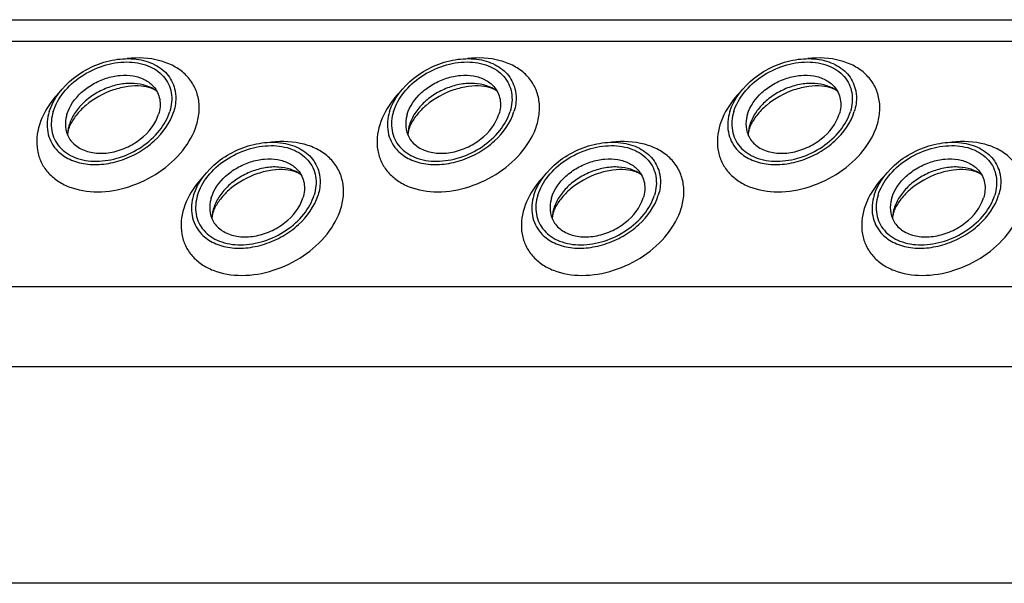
# Model space of a CAD drawing. Header units: millimetres. Extents: x 0 to 2100, y 0 to 2970.
# Tile 21 of 28: x 1349 to 1418, y 1523 to 1563. Entities that reach past the tile are written whole.
import ezdxf

# ---------------------------------------------------------------- set-up
doc = ezdxf.new("R2010")
doc.units = ezdxf.units.MM
doc.header["$LTSCALE"] = 193.6
doc.layers.get('0').update_dxf_attribs({"linetype": 'CONTINUOUS'})

msp = doc.modelspace()

# ---------------------------------------------------------------- linework, layer by layer
at = {"color": 7, "linetype": 'CONTINUOUS'}
for p, q in [((1184.883, 1562.818), (1582.218, 1562.818)), ((1500.692, 1523.222), (1263.205, 1523.222))]:
    msp.add_line(p, q, dxfattribs=at)
at = {"color": 9, "linetype": 'CONTINUOUS'}
for p, q in [((1183.663, 1561.305), (1581.75, 1561.305)), ((1194.4, 1544.071), (1557.474, 1544.071)), ((1197.158, 1538.452), (1560.231, 1538.452))]:
    msp.add_line(p, q, dxfattribs=at)
at = {"color": 7, "linetype": 'CONTINUOUS'}
for centre, radius, start, end in [((1354.534, 1554.653), 2.588, 168.51317, 169.25165), ((1354.665, 1554.624), 2.722, 162.7878, 168.47048), ((1378.464, 1554.653), 2.588, 168.51317, 169.25165), ((1378.595, 1554.624), 2.722, 162.7878, 168.47048), ((1402.394, 1554.653), 2.588, 168.51317, 169.25165), ((1402.525, 1554.624), 2.722, 162.7878, 168.47048), ((1364.814, 1548.749), 2.722, 162.7878, 168.47048), ((1388.744, 1548.749), 2.722, 162.7878, 168.47048), ((1412.674, 1548.749), 2.722, 162.7878, 168.47048), ((1364.683, 1548.778), 2.588, 168.51317, 169.25165), ((1388.613, 1548.778), 2.588, 168.51317, 169.25165), ((1412.543, 1548.778), 2.588, 168.51317, 169.25165)]:
    msp.add_arc(centre, radius, start, end, dxfattribs=at)
for points, knots in [([(1350.661, 1556.362), (1350.947, 1557.288), (1351.965, 1558.555), (1353.721, 1559.6), (1355.239, 1560.069), (1356.741, 1560.126), (1358.077, 1559.758), (1359.093, 1558.968), (1359.436, 1558.21), (1359.51, 1557.828)], [0, 0, 0, 0, 0.256023, 0.397887, 0.538537, 0.670709, 0.789982, 0.897281, 1, 1, 1, 1]), ([(1374.591, 1556.362), (1374.877, 1557.288), (1375.894, 1558.555), (1377.65, 1559.6), (1379.169, 1560.069), (1380.671, 1560.126), (1382.007, 1559.758), (1383.022, 1558.968), (1383.366, 1558.21), (1383.44, 1557.828)], [0, 0, 0, 0, 0.256023, 0.397887, 0.538537, 0.670709, 0.789982, 0.897281, 1, 1, 1, 1]), ([(1398.521, 1556.362), (1398.807, 1557.288), (1399.824, 1558.555), (1401.58, 1559.6), (1403.099, 1560.069), (1404.601, 1560.126), (1405.937, 1559.758), (1406.952, 1558.968), (1407.296, 1558.21), (1407.37, 1557.828)], [0, 0, 0, 0, 0.256023, 0.397887, 0.538537, 0.670709, 0.789982, 0.897281, 1, 1, 1, 1]), ([(1350.938, 1556.362), (1351.087, 1556.846), (1351.629, 1557.796), (1352.872, 1558.904), (1354.417, 1559.653), (1356.057, 1559.934), (1357.576, 1559.703), (1358.588, 1559.043), (1359.069, 1558.311), (1359.335, 1557.475), (1359.267, 1556.788), (1359.135, 1556.362)], [0, 0, 0, 0, 0.126005, 0.265198, 0.409334, 0.548109, 0.673462, 0.783988, 0.836431, 0.88895, 1, 1, 1, 1]), ([(1374.867, 1556.362), (1375.017, 1556.846), (1375.559, 1557.796), (1376.802, 1558.904), (1378.347, 1559.653), (1379.986, 1559.934), (1381.506, 1559.703), (1382.518, 1559.043), (1382.999, 1558.311), (1383.265, 1557.475), (1383.196, 1556.788), (1383.065, 1556.362)], [0, 0, 0, 0, 0.126005, 0.265198, 0.409334, 0.548109, 0.673462, 0.783988, 0.836431, 0.88895, 1, 1, 1, 1]), ([(1398.797, 1556.362), (1398.947, 1556.846), (1399.489, 1557.796), (1400.732, 1558.904), (1402.277, 1559.653), (1403.916, 1559.934), (1405.436, 1559.703), (1406.448, 1559.043), (1406.929, 1558.311), (1407.195, 1557.475), (1407.126, 1556.788), (1406.995, 1556.362)], [0, 0, 0, 0, 0.126005, 0.265198, 0.409334, 0.548109, 0.673462, 0.783988, 0.836431, 0.88895, 1, 1, 1, 1]), ([(1351.904, 1556.176), (1352.084, 1556.757), (1352.67, 1557.569), (1353.715, 1558.323), (1354.646, 1558.737), (1355.616, 1558.939), (1356.552, 1558.913), (1357.378, 1558.655), (1357.824, 1558.321), (1357.995, 1558.127)], [0, 0, 0, 0, 0.246125, 0.38243, 0.520512, 0.654784, 0.780538, 0.895274, 1, 1, 1, 1]), ([(1375.834, 1556.176), (1376.013, 1556.757), (1376.6, 1557.569), (1377.645, 1558.323), (1378.576, 1558.737), (1379.546, 1558.939), (1380.481, 1558.913), (1381.308, 1558.655), (1381.753, 1558.321), (1381.925, 1558.127)], [0, 0, 0, 0, 0.246125, 0.38243, 0.520512, 0.654784, 0.780538, 0.895274, 1, 1, 1, 1]), ([(1399.764, 1556.176), (1399.943, 1556.757), (1400.53, 1557.569), (1401.575, 1558.323), (1402.505, 1558.737), (1403.476, 1558.939), (1404.411, 1558.913), (1405.237, 1558.655), (1405.683, 1558.321), (1405.855, 1558.127)], [0, 0, 0, 0, 0.246125, 0.38243, 0.520512, 0.654784, 0.780538, 0.895274, 1, 1, 1, 1]), ([(1358.22, 1557.803), (1357.775, 1558.136), (1356.876, 1558.396), (1355.67, 1558.318), (1354.709, 1558.052), (1353.806, 1557.597), (1353.024, 1556.985), (1352.419, 1556.26), (1352.15, 1555.707), (1352.065, 1555.43)], [0, 0, 0, 0, 0.223873, 0.351612, 0.485909, 0.622361, 0.75614, 0.882948, 1, 1, 1, 1]), ([(1358.22, 1557.803), (1358.102, 1557.891), (1357.75, 1558.058), (1357.064, 1558.186), (1356.157, 1558.151), (1354.788, 1557.822), (1353.507, 1557.113), (1352.561, 1556.158), (1352.234, 1555.647), (1352.123, 1555.402)], [0, 0, 0, 0, 0.061788, 0.160605, 0.290161, 0.439176, 0.748377, 0.887348, 1, 1, 1, 1]), ([(1357.995, 1558.127), (1358.105, 1558.002), (1358.294, 1557.72), (1358.509, 1557.059), (1358.456, 1556.513), (1358.351, 1556.176)], [0, 0, 0, 0, 0.242965, 0.486066, 1, 1, 1, 1]), ([(1359.51, 1557.828), (1359.533, 1557.712), (1359.595, 1557.222), (1359.522, 1556.72), (1359.411, 1556.362)], [0, 0, 0, 0, 0.240827, 1, 1, 1, 1]), ([(1382.15, 1557.803), (1381.705, 1558.136), (1380.806, 1558.396), (1379.6, 1558.318), (1378.638, 1558.052), (1377.736, 1557.597), (1376.954, 1556.985), (1376.348, 1556.26), (1376.08, 1555.707), (1375.994, 1555.43)], [0, 0, 0, 0, 0.223873, 0.351612, 0.485909, 0.622361, 0.75614, 0.882948, 1, 1, 1, 1]), ([(1382.15, 1557.803), (1382.032, 1557.891), (1381.68, 1558.058), (1380.994, 1558.186), (1380.087, 1558.151), (1378.718, 1557.822), (1377.436, 1557.113), (1376.491, 1556.158), (1376.164, 1555.647), (1376.053, 1555.402)], [0, 0, 0, 0, 0.061788, 0.160605, 0.290161, 0.439176, 0.748377, 0.887348, 1, 1, 1, 1]), ([(1381.925, 1558.127), (1382.035, 1558.002), (1382.224, 1557.72), (1382.439, 1557.059), (1382.386, 1556.513), (1382.281, 1556.176)], [0, 0, 0, 0, 0.242965, 0.486066, 1, 1, 1, 1]), ([(1383.44, 1557.828), (1383.463, 1557.712), (1383.524, 1557.222), (1383.452, 1556.72), (1383.341, 1556.362)], [0, 0, 0, 0, 0.240827, 1, 1, 1, 1]), ([(1406.08, 1557.803), (1405.635, 1558.136), (1404.736, 1558.396), (1403.53, 1558.318), (1402.568, 1558.052), (1401.666, 1557.597), (1400.884, 1556.985), (1400.278, 1556.26), (1400.01, 1555.707), (1399.924, 1555.43)], [0, 0, 0, 0, 0.223873, 0.351612, 0.485909, 0.622361, 0.75614, 0.882948, 1, 1, 1, 1]), ([(1406.08, 1557.803), (1405.962, 1557.891), (1405.61, 1558.058), (1404.924, 1558.186), (1404.017, 1558.151), (1402.648, 1557.822), (1401.366, 1557.113), (1400.421, 1556.158), (1400.094, 1555.647), (1399.983, 1555.402)], [0, 0, 0, 0, 0.061788, 0.160605, 0.290161, 0.439176, 0.748377, 0.887348, 1, 1, 1, 1]), ([(1405.855, 1558.127), (1405.965, 1558.002), (1406.154, 1557.72), (1406.369, 1557.059), (1406.316, 1556.513), (1406.211, 1556.176)], [0, 0, 0, 0, 0.242965, 0.486066, 1, 1, 1, 1]), ([(1407.37, 1557.828), (1407.393, 1557.712), (1407.454, 1557.222), (1407.381, 1556.72), (1407.271, 1556.362)], [0, 0, 0, 0, 0.240827, 1, 1, 1, 1]), ([(1350.661, 1556.362), (1350.52, 1555.905), (1350.447, 1555.167), (1350.736, 1554.272), (1350.99, 1553.89), (1351.139, 1553.72)], [0, 0, 0, 0, 0.513998, 0.757111, 1, 1, 1, 1]), ([(1350.938, 1556.362), (1350.806, 1555.936), (1350.737, 1555.249), (1351.003, 1554.414), (1351.484, 1553.681), (1352.496, 1553.021), (1354.016, 1552.791), (1355.655, 1553.072), (1357.201, 1553.82), (1358.443, 1554.929), (1358.986, 1555.879), (1359.135, 1556.362)], [0, 0, 0, 0, 0.11105, 0.163569, 0.216012, 0.326538, 0.451891, 0.590666, 0.734802, 0.873995, 1, 1, 1, 1]), ([(1351.139, 1553.72), (1351.371, 1553.456), (1351.975, 1553.001), (1353.096, 1552.649), (1354.366, 1552.612), (1355.684, 1552.885), (1356.949, 1553.446), (1358.369, 1554.469), (1359.167, 1555.573), (1359.411, 1556.362)], [0, 0, 0, 0, 0.104679, 0.219356, 0.345073, 0.479342, 0.617452, 0.753801, 1, 1, 1, 1]), ([(1351.904, 1556.176), (1351.876, 1556.085), (1351.788, 1555.736), (1351.78, 1555.363), (1351.83, 1555.102)], [0, 0, 0, 0, 0.262254, 1, 1, 1, 1]), ([(1351.83, 1555.102), (1351.884, 1554.82), (1352.135, 1554.261), (1352.882, 1553.676), (1353.866, 1553.402), (1354.974, 1553.444), (1356.094, 1553.788), (1357.39, 1554.558), (1358.14, 1555.492), (1358.351, 1556.176)], [0, 0, 0, 0, 0.102742, 0.21, 0.32922, 0.461363, 0.602021, 0.743916, 1, 1, 1, 1]), ([(1374.591, 1556.362), (1374.45, 1555.905), (1374.377, 1555.167), (1374.665, 1554.272), (1374.92, 1553.89), (1375.069, 1553.72)], [0, 0, 0, 0, 0.513998, 0.757111, 1, 1, 1, 1]), ([(1374.867, 1556.362), (1374.736, 1555.936), (1374.667, 1555.249), (1374.933, 1554.414), (1375.414, 1553.681), (1376.426, 1553.021), (1377.946, 1552.791), (1379.585, 1553.072), (1381.13, 1553.82), (1382.373, 1554.929), (1382.915, 1555.879), (1383.065, 1556.362)], [0, 0, 0, 0, 0.11105, 0.163569, 0.216012, 0.326538, 0.451891, 0.590666, 0.734802, 0.873995, 1, 1, 1, 1]), ([(1375.069, 1553.72), (1375.3, 1553.456), (1375.904, 1553.001), (1377.025, 1552.649), (1378.296, 1552.612), (1379.614, 1552.885), (1380.879, 1553.446), (1382.299, 1554.469), (1383.097, 1555.573), (1383.341, 1556.362)], [0, 0, 0, 0, 0.104679, 0.219356, 0.345073, 0.479342, 0.617452, 0.753801, 1, 1, 1, 1]), ([(1375.834, 1556.176), (1375.806, 1556.085), (1375.718, 1555.736), (1375.71, 1555.363), (1375.76, 1555.102)], [0, 0, 0, 0, 0.262254, 1, 1, 1, 1]), ([(1375.76, 1555.102), (1375.813, 1554.82), (1376.065, 1554.261), (1376.811, 1553.676), (1377.796, 1553.402), (1378.904, 1553.444), (1380.024, 1553.788), (1381.32, 1554.558), (1382.07, 1555.492), (1382.281, 1556.176)], [0, 0, 0, 0, 0.102742, 0.21, 0.32922, 0.461363, 0.602021, 0.743916, 1, 1, 1, 1]), ([(1398.521, 1556.362), (1398.38, 1555.905), (1398.307, 1555.167), (1398.595, 1554.272), (1398.85, 1553.89), (1398.999, 1553.72)], [0, 0, 0, 0, 0.513998, 0.757111, 1, 1, 1, 1]), ([(1398.797, 1556.362), (1398.666, 1555.936), (1398.597, 1555.249), (1398.863, 1554.414), (1399.344, 1553.681), (1400.356, 1553.021), (1401.876, 1552.791), (1403.515, 1553.072), (1405.06, 1553.82), (1406.303, 1554.929), (1406.845, 1555.879), (1406.995, 1556.362)], [0, 0, 0, 0, 0.11105, 0.163569, 0.216012, 0.326538, 0.451891, 0.590666, 0.734802, 0.873995, 1, 1, 1, 1]), ([(1398.999, 1553.72), (1399.23, 1553.456), (1399.834, 1553.001), (1400.955, 1552.649), (1402.226, 1552.612), (1403.544, 1552.885), (1404.809, 1553.446), (1406.229, 1554.469), (1407.027, 1555.573), (1407.271, 1556.362)], [0, 0, 0, 0, 0.104679, 0.219356, 0.345073, 0.479342, 0.617452, 0.753801, 1, 1, 1, 1]), ([(1399.764, 1556.176), (1399.736, 1556.085), (1399.647, 1555.736), (1399.639, 1555.363), (1399.689, 1555.102)], [0, 0, 0, 0, 0.262254, 1, 1, 1, 1]), ([(1399.689, 1555.102), (1399.743, 1554.82), (1399.994, 1554.261), (1400.741, 1553.676), (1401.726, 1553.402), (1402.833, 1553.444), (1403.954, 1553.788), (1405.249, 1554.558), (1406, 1555.492), (1406.211, 1556.176)], [0, 0, 0, 0, 0.102742, 0.21, 0.32922, 0.461363, 0.602021, 0.743916, 1, 1, 1, 1]), ([(1352.02, 1555.132), (1352.008, 1555.092), (1351.971, 1554.959), (1351.95, 1554.821), (1351.948, 1554.725)], [0, 0, 0, 0, 0.304395, 1, 1, 1, 1]), ([(1352.123, 1555.402), (1352.113, 1555.378), (1352.074, 1555.29), (1352.041, 1555.199), (1352.02, 1555.132)], [0, 0, 0, 0, 0.268631, 1, 1, 1, 1]), ([(1375.95, 1555.132), (1375.938, 1555.092), (1375.901, 1554.959), (1375.88, 1554.821), (1375.878, 1554.725)], [0, 0, 0, 0, 0.304395, 1, 1, 1, 1]), ([(1376.053, 1555.402), (1376.043, 1555.378), (1376.004, 1555.29), (1375.971, 1555.199), (1375.95, 1555.132)], [0, 0, 0, 0, 0.268631, 1, 1, 1, 1]), ([(1399.88, 1555.132), (1399.867, 1555.092), (1399.831, 1554.959), (1399.81, 1554.821), (1399.808, 1554.725)], [0, 0, 0, 0, 0.304395, 1, 1, 1, 1]), ([(1399.983, 1555.402), (1399.972, 1555.378), (1399.934, 1555.29), (1399.901, 1555.199), (1399.88, 1555.132)], [0, 0, 0, 0, 0.268631, 1, 1, 1, 1]), ([(1360.811, 1550.487), (1361.097, 1551.413), (1362.114, 1552.68), (1363.87, 1553.725), (1365.389, 1554.194), (1366.891, 1554.251), (1368.227, 1553.883), (1369.242, 1553.093), (1369.585, 1552.335), (1369.66, 1551.954)], [0, 0, 0, 0, 0.256023, 0.397887, 0.538537, 0.670709, 0.789982, 0.897281, 1, 1, 1, 1]), ([(1361.087, 1550.487), (1361.236, 1550.971), (1361.779, 1551.921), (1363.021, 1553.029), (1364.567, 1553.778), (1366.206, 1554.059), (1367.726, 1553.828), (1368.738, 1553.168), (1369.218, 1552.436), (1369.485, 1551.6), (1369.416, 1550.913), (1369.284, 1550.487)], [0, 0, 0, 0, 0.126005, 0.265198, 0.409334, 0.548109, 0.673462, 0.783988, 0.836431, 0.88895, 1, 1, 1, 1]), ([(1384.74, 1550.487), (1385.027, 1551.413), (1386.044, 1552.68), (1387.8, 1553.725), (1389.318, 1554.194), (1390.821, 1554.251), (1392.157, 1553.883), (1393.172, 1553.093), (1393.515, 1552.335), (1393.59, 1551.954)], [0, 0, 0, 0, 0.256023, 0.397887, 0.538537, 0.670709, 0.789982, 0.897281, 1, 1, 1, 1]), ([(1385.017, 1550.487), (1385.166, 1550.971), (1385.709, 1551.921), (1386.951, 1553.029), (1388.497, 1553.778), (1390.136, 1554.059), (1391.656, 1553.828), (1392.667, 1553.168), (1393.148, 1552.436), (1393.414, 1551.6), (1393.346, 1550.913), (1393.214, 1550.487)], [0, 0, 0, 0, 0.126005, 0.265198, 0.409334, 0.548109, 0.673462, 0.783988, 0.836431, 0.88895, 1, 1, 1, 1]), ([(1408.67, 1550.487), (1408.957, 1551.413), (1409.974, 1552.68), (1411.73, 1553.725), (1413.248, 1554.194), (1414.751, 1554.251), (1416.087, 1553.883), (1417.102, 1553.093), (1417.445, 1552.335), (1417.52, 1551.954)], [0, 0, 0, 0, 0.256023, 0.397887, 0.538537, 0.670709, 0.789982, 0.897281, 1, 1, 1, 1]), ([(1408.947, 1550.487), (1409.096, 1550.971), (1409.639, 1551.921), (1410.881, 1553.029), (1412.426, 1553.778), (1414.066, 1554.059), (1415.585, 1553.828), (1416.597, 1553.168), (1417.078, 1552.436), (1417.344, 1551.6), (1417.276, 1550.913), (1417.144, 1550.487)], [0, 0, 0, 0, 0.126005, 0.265198, 0.409334, 0.548109, 0.673462, 0.783988, 0.836431, 0.88895, 1, 1, 1, 1]), ([(1362.053, 1550.301), (1362.233, 1550.882), (1362.82, 1551.694), (1363.865, 1552.448), (1364.795, 1552.862), (1365.765, 1553.064), (1366.701, 1553.038), (1367.527, 1552.78), (1367.973, 1552.446), (1368.144, 1552.253)], [0, 0, 0, 0, 0.246125, 0.38243, 0.520512, 0.654784, 0.780538, 0.895274, 1, 1, 1, 1]), ([(1385.983, 1550.301), (1386.163, 1550.882), (1386.75, 1551.694), (1387.794, 1552.448), (1388.725, 1552.862), (1389.695, 1553.064), (1390.631, 1553.038), (1391.457, 1552.78), (1391.903, 1552.446), (1392.074, 1552.253)], [0, 0, 0, 0, 0.246125, 0.38243, 0.520512, 0.654784, 0.780538, 0.895274, 1, 1, 1, 1]), ([(1409.913, 1550.301), (1410.093, 1550.882), (1410.68, 1551.694), (1411.724, 1552.448), (1412.655, 1552.862), (1413.625, 1553.064), (1414.561, 1553.038), (1415.387, 1552.78), (1415.833, 1552.446), (1416.004, 1552.253)], [0, 0, 0, 0, 0.246125, 0.38243, 0.520512, 0.654784, 0.780538, 0.895274, 1, 1, 1, 1]), ([(1368.37, 1551.928), (1367.925, 1552.261), (1367.025, 1552.521), (1365.82, 1552.443), (1364.858, 1552.177), (1363.956, 1551.722), (1363.174, 1551.11), (1362.568, 1550.385), (1362.3, 1549.832), (1362.214, 1549.555)], [0, 0, 0, 0, 0.223873, 0.351612, 0.485909, 0.622361, 0.75614, 0.882948, 1, 1, 1, 1]), ([(1368.37, 1551.928), (1368.252, 1552.016), (1367.899, 1552.183), (1367.213, 1552.311), (1366.307, 1552.276), (1364.938, 1551.947), (1363.656, 1551.238), (1362.71, 1550.283), (1362.383, 1549.772), (1362.273, 1549.527)], [0, 0, 0, 0, 0.061788, 0.160605, 0.290161, 0.439176, 0.748377, 0.887348, 1, 1, 1, 1]), ([(1392.3, 1551.928), (1391.854, 1552.261), (1390.955, 1552.521), (1389.75, 1552.443), (1388.788, 1552.177), (1387.886, 1551.722), (1387.104, 1551.11), (1386.498, 1550.385), (1386.23, 1549.832), (1386.144, 1549.555)], [0, 0, 0, 0, 0.223873, 0.351612, 0.485909, 0.622361, 0.75614, 0.882948, 1, 1, 1, 1]), ([(1392.3, 1551.928), (1392.182, 1552.016), (1391.829, 1552.183), (1391.143, 1552.311), (1390.236, 1552.276), (1388.868, 1551.947), (1387.586, 1551.238), (1386.64, 1550.283), (1386.313, 1549.772), (1386.203, 1549.527)], [0, 0, 0, 0, 0.061788, 0.160605, 0.290161, 0.439176, 0.748377, 0.887348, 1, 1, 1, 1]), ([(1416.23, 1551.928), (1415.784, 1552.261), (1414.885, 1552.521), (1413.68, 1552.443), (1412.718, 1552.177), (1411.816, 1551.722), (1411.033, 1551.11), (1410.428, 1550.385), (1410.16, 1549.832), (1410.074, 1549.555)], [0, 0, 0, 0, 0.223873, 0.351612, 0.485909, 0.622361, 0.75614, 0.882948, 1, 1, 1, 1]), ([(1416.23, 1551.928), (1416.112, 1552.016), (1415.759, 1552.183), (1415.073, 1552.311), (1414.166, 1552.276), (1412.798, 1551.947), (1411.516, 1551.238), (1410.57, 1550.283), (1410.243, 1549.772), (1410.132, 1549.527)], [0, 0, 0, 0, 0.061788, 0.160605, 0.290161, 0.439176, 0.748377, 0.887348, 1, 1, 1, 1]), ([(1368.144, 1552.253), (1368.255, 1552.127), (1368.444, 1551.845), (1368.659, 1551.184), (1368.605, 1550.638), (1368.501, 1550.301)], [0, 0, 0, 0, 0.242965, 0.486066, 1, 1, 1, 1]), ([(1369.66, 1551.954), (1369.683, 1551.837), (1369.744, 1551.347), (1369.671, 1550.845), (1369.561, 1550.487)], [0, 0, 0, 0, 0.240827, 1, 1, 1, 1]), ([(1392.074, 1552.253), (1392.185, 1552.127), (1392.374, 1551.845), (1392.588, 1551.184), (1392.535, 1550.638), (1392.431, 1550.301)], [0, 0, 0, 0, 0.242965, 0.486066, 1, 1, 1, 1]), ([(1393.59, 1551.954), (1393.612, 1551.837), (1393.674, 1551.347), (1393.601, 1550.845), (1393.491, 1550.487)], [0, 0, 0, 0, 0.240827, 1, 1, 1, 1]), ([(1416.004, 1552.253), (1416.115, 1552.127), (1416.304, 1551.845), (1416.518, 1551.184), (1416.465, 1550.638), (1416.361, 1550.301)], [0, 0, 0, 0, 0.242965, 0.486066, 1, 1, 1, 1]), ([(1417.52, 1551.954), (1417.542, 1551.837), (1417.604, 1551.347), (1417.531, 1550.845), (1417.42, 1550.487)], [0, 0, 0, 0, 0.240827, 1, 1, 1, 1]), ([(1360.811, 1550.487), (1360.669, 1550.03), (1360.597, 1549.293), (1360.885, 1548.397), (1361.139, 1548.015), (1361.288, 1547.845)], [0, 0, 0, 0, 0.513998, 0.757111, 1, 1, 1, 1]), ([(1361.087, 1550.487), (1360.955, 1550.061), (1360.887, 1549.374), (1361.153, 1548.539), (1361.634, 1547.806), (1362.646, 1547.146), (1364.165, 1546.916), (1365.805, 1547.197), (1367.35, 1547.945), (1368.592, 1549.054), (1369.135, 1550.004), (1369.284, 1550.487)], [0, 0, 0, 0, 0.11105, 0.163569, 0.216012, 0.326538, 0.451891, 0.590666, 0.734802, 0.873995, 1, 1, 1, 1]), ([(1361.288, 1547.845), (1361.52, 1547.581), (1362.124, 1547.126), (1363.245, 1546.774), (1364.515, 1546.737), (1365.834, 1547.01), (1367.099, 1547.571), (1368.519, 1548.595), (1369.317, 1549.698), (1369.561, 1550.487)], [0, 0, 0, 0, 0.104679, 0.219356, 0.345073, 0.479342, 0.617452, 0.753801, 1, 1, 1, 1]), ([(1362.053, 1550.301), (1362.026, 1550.21), (1361.937, 1549.861), (1361.929, 1549.489), (1361.979, 1549.227)], [0, 0, 0, 0, 0.262254, 1, 1, 1, 1]), ([(1361.979, 1549.227), (1362.033, 1548.945), (1362.284, 1548.386), (1363.031, 1547.801), (1364.016, 1547.527), (1365.123, 1547.569), (1366.243, 1547.913), (1367.539, 1548.683), (1368.29, 1549.618), (1368.501, 1550.301)], [0, 0, 0, 0, 0.102742, 0.21, 0.32922, 0.461363, 0.602021, 0.743916, 1, 1, 1, 1]), ([(1384.74, 1550.487), (1384.599, 1550.03), (1384.527, 1549.293), (1384.815, 1548.397), (1385.069, 1548.015), (1385.218, 1547.845)], [0, 0, 0, 0, 0.513998, 0.757111, 1, 1, 1, 1]), ([(1385.017, 1550.487), (1384.885, 1550.061), (1384.817, 1549.374), (1385.083, 1548.539), (1385.564, 1547.806), (1386.576, 1547.146), (1388.095, 1546.916), (1389.734, 1547.197), (1391.28, 1547.945), (1392.522, 1549.054), (1393.065, 1550.004), (1393.214, 1550.487)], [0, 0, 0, 0, 0.11105, 0.163569, 0.216012, 0.326538, 0.451891, 0.590666, 0.734802, 0.873995, 1, 1, 1, 1]), ([(1385.218, 1547.845), (1385.45, 1547.581), (1386.054, 1547.126), (1387.175, 1546.774), (1388.445, 1546.737), (1389.764, 1547.01), (1391.029, 1547.571), (1392.449, 1548.595), (1393.247, 1549.698), (1393.491, 1550.487)], [0, 0, 0, 0, 0.104679, 0.219356, 0.345073, 0.479342, 0.617452, 0.753801, 1, 1, 1, 1]), ([(1385.983, 1550.301), (1385.955, 1550.21), (1385.867, 1549.861), (1385.859, 1549.489), (1385.909, 1549.227)], [0, 0, 0, 0, 0.262254, 1, 1, 1, 1]), ([(1385.909, 1549.227), (1385.963, 1548.945), (1386.214, 1548.386), (1386.961, 1547.801), (1387.945, 1547.527), (1389.053, 1547.569), (1390.173, 1547.913), (1391.469, 1548.683), (1392.22, 1549.618), (1392.431, 1550.301)], [0, 0, 0, 0, 0.102742, 0.21, 0.32922, 0.461363, 0.602021, 0.743916, 1, 1, 1, 1]), ([(1408.67, 1550.487), (1408.529, 1550.03), (1408.457, 1549.293), (1408.745, 1548.397), (1408.999, 1548.015), (1409.148, 1547.845)], [0, 0, 0, 0, 0.513998, 0.757111, 1, 1, 1, 1]), ([(1408.947, 1550.487), (1408.815, 1550.061), (1408.747, 1549.374), (1409.013, 1548.539), (1409.494, 1547.806), (1410.505, 1547.146), (1412.025, 1546.916), (1413.664, 1547.197), (1415.21, 1547.945), (1416.452, 1549.054), (1416.995, 1550.004), (1417.144, 1550.487)], [0, 0, 0, 0, 0.11105, 0.163569, 0.216012, 0.326538, 0.451891, 0.590666, 0.734802, 0.873995, 1, 1, 1, 1]), ([(1409.148, 1547.845), (1409.38, 1547.581), (1409.984, 1547.126), (1411.105, 1546.774), (1412.375, 1546.737), (1413.694, 1547.01), (1414.958, 1547.571), (1416.379, 1548.595), (1417.176, 1549.698), (1417.42, 1550.487)], [0, 0, 0, 0, 0.104679, 0.219356, 0.345073, 0.479342, 0.617452, 0.753801, 1, 1, 1, 1]), ([(1409.913, 1550.301), (1409.885, 1550.21), (1409.797, 1549.861), (1409.789, 1549.489), (1409.839, 1549.227)], [0, 0, 0, 0, 0.262254, 1, 1, 1, 1]), ([(1409.839, 1549.227), (1409.893, 1548.945), (1410.144, 1548.386), (1410.891, 1547.801), (1411.875, 1547.527), (1412.983, 1547.569), (1414.103, 1547.913), (1415.399, 1548.683), (1416.15, 1549.618), (1416.361, 1550.301)], [0, 0, 0, 0, 0.102742, 0.21, 0.32922, 0.461363, 0.602021, 0.743916, 1, 1, 1, 1]), ([(1362.273, 1549.527), (1362.262, 1549.503), (1362.224, 1549.415), (1362.19, 1549.324), (1362.17, 1549.257)], [0, 0, 0, 0, 0.268631, 1, 1, 1, 1]), ([(1386.203, 1549.527), (1386.192, 1549.503), (1386.154, 1549.415), (1386.12, 1549.324), (1386.099, 1549.257)], [0, 0, 0, 0, 0.268631, 1, 1, 1, 1]), ([(1410.132, 1549.527), (1410.122, 1549.503), (1410.083, 1549.415), (1410.05, 1549.324), (1410.029, 1549.257)], [0, 0, 0, 0, 0.268631, 1, 1, 1, 1]), ([(1362.17, 1549.257), (1362.157, 1549.217), (1362.121, 1549.084), (1362.099, 1548.946), (1362.098, 1548.85)], [0, 0, 0, 0, 0.304395, 1, 1, 1, 1]), ([(1386.099, 1549.257), (1386.087, 1549.217), (1386.05, 1549.084), (1386.029, 1548.946), (1386.028, 1548.85)], [0, 0, 0, 0, 0.304395, 1, 1, 1, 1]), ([(1410.029, 1549.257), (1410.017, 1549.217), (1409.98, 1549.084), (1409.959, 1548.946), (1409.958, 1548.85)], [0, 0, 0, 0, 0.304395, 1, 1, 1, 1])]:
    msp.add_open_spline(points, degree=3, knots=knots, dxfattribs=at)
at = {"color": 9, "linetype": 'CONTINUOUS'}
for points, knots in [([(1361.02, 1555.43), (1361.12, 1555.753), (1361.245, 1556.407), (1361.172, 1557.383), (1360.828, 1558.273), (1360.231, 1559.025), (1359.416, 1559.603), (1358.059, 1560.127), (1356.907, 1560.172), (1356.144, 1560.082)], [0, 0, 0, 0, 0.124407, 0.241591, 0.355163, 0.469734, 0.589631, 0.717769, 1, 1, 1, 1]), ([(1384.95, 1555.43), (1385.05, 1555.753), (1385.175, 1556.407), (1385.102, 1557.383), (1384.758, 1558.273), (1384.161, 1559.025), (1383.346, 1559.603), (1381.989, 1560.127), (1380.836, 1560.172), (1380.074, 1560.082)], [0, 0, 0, 0, 0.124407, 0.241591, 0.355163, 0.469734, 0.589631, 0.717769, 1, 1, 1, 1]), ([(1408.88, 1555.43), (1408.98, 1555.753), (1409.105, 1556.407), (1409.031, 1557.383), (1408.688, 1558.273), (1408.09, 1559.025), (1407.276, 1559.603), (1405.919, 1560.127), (1404.766, 1560.172), (1404.004, 1560.082)], [0, 0, 0, 0, 0.124407, 0.241591, 0.355163, 0.469734, 0.589631, 0.717769, 1, 1, 1, 1]), ([(1351.409, 1557.754), (1351.239, 1557.581), (1350.632, 1556.895), (1350.166, 1556.073), (1349.967, 1555.43)], [0, 0, 0, 0, 0.264826, 1, 1, 1, 1]), ([(1375.339, 1557.754), (1375.169, 1557.581), (1374.562, 1556.895), (1374.096, 1556.073), (1373.897, 1555.43)], [0, 0, 0, 0, 0.264826, 1, 1, 1, 1]), ([(1399.269, 1557.754), (1399.099, 1557.581), (1398.492, 1556.895), (1398.026, 1556.073), (1397.827, 1555.43)], [0, 0, 0, 0, 0.264826, 1, 1, 1, 1]), ([(1349.967, 1555.43), (1349.79, 1554.855), (1349.698, 1553.929), (1350.056, 1552.802), (1350.536, 1552.074), (1351.209, 1551.482), (1352.356, 1550.886), (1354.12, 1550.612), (1356.328, 1550.994), (1358.412, 1552.002), (1360.087, 1553.497), (1360.819, 1554.778), (1361.02, 1555.43)], [0, 0, 0, 0, 0.110961, 0.163438, 0.215838, 0.269928, 0.32708, 0.452332, 0.590995, 0.735015, 0.874096, 1, 1, 1, 1]), ([(1373.897, 1555.43), (1373.72, 1554.855), (1373.628, 1553.929), (1373.986, 1552.802), (1374.466, 1552.074), (1375.139, 1551.482), (1376.285, 1550.886), (1378.05, 1550.612), (1380.258, 1550.994), (1382.342, 1552.002), (1384.017, 1553.497), (1384.749, 1554.778), (1384.95, 1555.43)], [0, 0, 0, 0, 0.110961, 0.163438, 0.215838, 0.269928, 0.32708, 0.452332, 0.590995, 0.735015, 0.874096, 1, 1, 1, 1]), ([(1397.827, 1555.43), (1397.65, 1554.855), (1397.557, 1553.929), (1397.916, 1552.802), (1398.396, 1552.074), (1399.069, 1551.482), (1400.215, 1550.886), (1401.98, 1550.612), (1404.187, 1550.994), (1406.272, 1552.002), (1407.947, 1553.497), (1408.678, 1554.778), (1408.88, 1555.43)], [0, 0, 0, 0, 0.110961, 0.163438, 0.215838, 0.269928, 0.32708, 0.452332, 0.590995, 0.735015, 0.874096, 1, 1, 1, 1]), ([(1371.17, 1549.555), (1371.27, 1549.878), (1371.395, 1550.532), (1371.321, 1551.508), (1370.977, 1552.398), (1370.38, 1553.15), (1369.566, 1553.728), (1368.209, 1554.252), (1367.056, 1554.297), (1366.293, 1554.207)], [0, 0, 0, 0, 0.124407, 0.241591, 0.355163, 0.469734, 0.589631, 0.717769, 1, 1, 1, 1]), ([(1395.099, 1549.555), (1395.199, 1549.878), (1395.325, 1550.532), (1395.251, 1551.508), (1394.907, 1552.398), (1394.31, 1553.15), (1393.495, 1553.728), (1392.139, 1554.252), (1390.986, 1554.297), (1390.223, 1554.207)], [0, 0, 0, 0, 0.124407, 0.241591, 0.355163, 0.469734, 0.589631, 0.717769, 1, 1, 1, 1]), ([(1419.029, 1549.555), (1419.129, 1549.878), (1419.255, 1550.532), (1419.181, 1551.508), (1418.837, 1552.398), (1418.24, 1553.15), (1417.425, 1553.728), (1416.068, 1554.252), (1414.916, 1554.297), (1414.153, 1554.207)], [0, 0, 0, 0, 0.124407, 0.241591, 0.355163, 0.469734, 0.589631, 0.717769, 1, 1, 1, 1]), ([(1361.558, 1551.879), (1361.389, 1551.706), (1360.782, 1551.02), (1360.316, 1550.198), (1360.117, 1549.555)], [0, 0, 0, 0, 0.264826, 1, 1, 1, 1]), ([(1385.488, 1551.879), (1385.319, 1551.706), (1384.712, 1551.02), (1384.246, 1550.198), (1384.047, 1549.555)], [0, 0, 0, 0, 0.264826, 1, 1, 1, 1]), ([(1409.418, 1551.879), (1409.248, 1551.706), (1408.642, 1551.02), (1408.175, 1550.198), (1407.977, 1549.555)], [0, 0, 0, 0, 0.264826, 1, 1, 1, 1]), ([(1360.117, 1549.555), (1359.939, 1548.98), (1359.847, 1548.054), (1360.206, 1546.927), (1360.685, 1546.199), (1361.359, 1545.607), (1362.505, 1545.011), (1364.27, 1544.737), (1366.477, 1545.119), (1368.562, 1546.127), (1370.237, 1547.622), (1370.968, 1548.903), (1371.17, 1549.555)], [0, 0, 0, 0, 0.110961, 0.163438, 0.215838, 0.269928, 0.32708, 0.452332, 0.590995, 0.735015, 0.874096, 1, 1, 1, 1]), ([(1384.047, 1549.555), (1383.869, 1548.98), (1383.777, 1548.054), (1384.135, 1546.927), (1384.615, 1546.199), (1385.289, 1545.607), (1386.435, 1545.011), (1388.199, 1544.737), (1390.407, 1545.119), (1392.491, 1546.127), (1394.166, 1547.622), (1394.898, 1548.903), (1395.099, 1549.555)], [0, 0, 0, 0, 0.110961, 0.163438, 0.215838, 0.269928, 0.32708, 0.452332, 0.590995, 0.735015, 0.874096, 1, 1, 1, 1]), ([(1407.977, 1549.555), (1407.799, 1548.98), (1407.707, 1548.054), (1408.065, 1546.927), (1408.545, 1546.199), (1409.218, 1545.607), (1410.365, 1545.011), (1412.129, 1544.737), (1414.337, 1545.119), (1416.421, 1546.127), (1418.096, 1547.622), (1418.828, 1548.903), (1419.029, 1549.555)], [0, 0, 0, 0, 0.110961, 0.163438, 0.215838, 0.269928, 0.32708, 0.452332, 0.590995, 0.735015, 0.874096, 1, 1, 1, 1])]:
    msp.add_open_spline(points, degree=3, knots=knots, dxfattribs=at)
at = {"color": 7, "linetype": 'CONTINUOUS'}
for points in [[(1351.991, 1555.136), (1351.966, 1555), (1351.951, 1554.863), (1351.948, 1554.725)], [(1375.921, 1555.136), (1375.895, 1555), (1375.881, 1554.863), (1375.878, 1554.725)], [(1399.851, 1555.136), (1399.825, 1555), (1399.81, 1554.863), (1399.808, 1554.725)], [(1362.141, 1549.261), (1362.115, 1549.125), (1362.1, 1548.988), (1362.098, 1548.85)], [(1386.07, 1549.261), (1386.045, 1549.125), (1386.03, 1548.988), (1386.028, 1548.85)], [(1410, 1549.261), (1409.975, 1549.125), (1409.96, 1548.988), (1409.958, 1548.85)]]:
    msp.add_open_spline(points, degree=3, dxfattribs=at)

doc.saveas('drawing.dxf')
